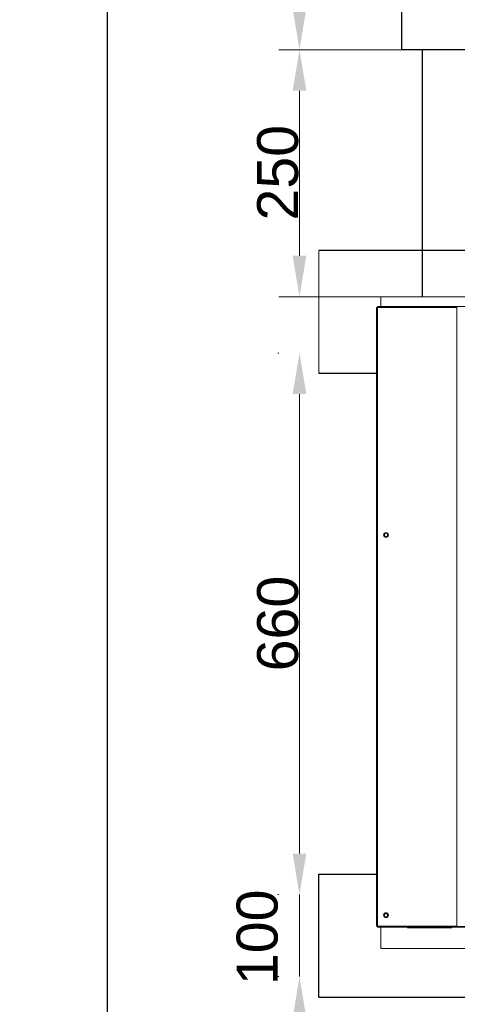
# Model space of a CAD drawing. Header units: millimetres. Extents: x 4 to 3534, y 14 to 98.
# Tile 11 of 161: x 16.566 to 17.1, y 56.291 to 57.491. Entities that reach past the tile are written whole.
import ezdxf

# ---------------------------------------------------------------- set-up
doc = ezdxf.new("R2010")
doc.units = ezdxf.units.MM
doc.header["$MEASUREMENT"] = 0
for name, color, linetype in [('ARQ - EQUIPO CONDENSADORA', 2, 'Continuous'), ('ARQ-DETALHES', 7, 'Continuous'), ('ARQ-ELETROCALHA', 3, 'Continuous')]:
    doc.layers.add(name, color=color, linetype=linetype)
doc.layers.add('ARQ-COTAS', color=1, linetype='Continuous', lineweight=18)
doc.layers.add('Cotas', color=7, linetype='Continuous', lineweight=5)
doc.styles.add('Arial', font='arial.ttf')
doc.styles.add('TimesNewRoman', font='times.ttf')
doc.dimstyles.new('UM_75.000000', dxfattribs={"dimtxt": 0.18, "dimasz": 0.05, "dimexe": 0.1, "dimexo": 0.2, "dimgap": 0, "dimtad": 1, "dimtih": 1, "dimtoh": 1, "dimdec": 1, "dimlfac": 75, "dimzin": 0, "dimdsep": 46, "dimtxsty": 'Standard', "dimblk": 'CLOSED', "dimblk1": 'CLOSED', "dimblk2": 'CLOSED', "dimcen": 0.09, "dimdle": 0.1, "dimadec": 1, "dimazin": 2, "dimtfac": 1, "dimtdec": 4, "dimtofl": 0, "dimtmove": 0, "dimatfit": 3, "dimldrblk": 'CLOSED', "dimfxl": 0, "dimtolj": 1, "dimarcsym": 0})

# ---------------------------------------------------------------- blocks, each defined once
blk = doc.blocks.new('_OBLIQUE')
at = {"color": 0, "linetype": 'ByBlock', "lineweight": -2}
blk.add_line((-0.5, -0.5), (0.5, 0.5), dxfattribs=at)
blk = doc.blocks.new('*D51')
at = {"layer": 'Cotas', "color": 0, "lineweight": -2}
for p, q in [((16.1857, 61.3715), (16.1857, 55.6717)), ((16.473, 61.2715), (16.0857, 61.2715)), ((16.473, 55.7717), (16.0857, 55.7717))]:
    blk.add_line(p, q, dxfattribs=at)
at = {"layer": 'Defpoints', "color": 0}
for p in [(16.673, 61.2715), (16.1857, 55.7717), (16.673, 55.7717)]:
    blk.add_point(p, dxfattribs=at)
at = {"layer": 'Cotas', "color": 0, "lineweight": -2, "xscale": 0.1, "yscale": 0.1, "zscale": 0.1}
for p, rotation in [((16.1857, 61.2715), 90), ((16.1857, 55.7717), 270)]:
    blk.add_blockref('_OBLIQUE', p, dxfattribs=dict(at, rotation=rotation))
at = {"layer": 'Cotas', "color": 7, "insert": (16.0357, 58.5216), "char_height": 0.15, "attachment_point": 5, "rotation": 90, "style": 'TimesNewRoman'}
blk.add_mtext('\\A1;412.5', dxfattribs=at)

msp = doc.modelspace()

# ---------------------------------------------------------------- hatches: boundary and pattern name
at = {"layer": 'ARQ-COTAS', "linetype": 'Continuous'}
for points in [[(16.89929, 57.50418), (16.91595, 57.50418), (16.90762, 57.45418), (16.90762, 57.45418)], [(16.89929, 57.40418), (16.91595, 57.40418), (16.90762, 57.45418), (16.90762, 57.45418)], [(16.89929, 57.20291), (16.91595, 57.20291), (16.90762, 57.15291), (16.90762, 57.15291)], [(16.89929, 57.03436), (16.91595, 57.03436), (16.90762, 57.08436), (16.90762, 57.08436)], [(16.89929, 56.47436), (16.91595, 56.47436), (16.90762, 56.42436), (16.90762, 56.42436)], [(16.89929, 56.47436), (16.91595, 56.47436), (16.90762, 56.42436), (16.90762, 56.42436)], [(16.89929, 56.27436), (16.91595, 56.27436), (16.90762, 56.32436), (16.90762, 56.32436)]]:
    msp.add_hatch(color=256, dxfattribs=at).paths.add_polyline_path(points)

# ---------------------------------------------------------------- linework, layer by layer
at = {"layer": 'ARQ - EQUIPO CONDENSADORA', "color": 7, "linetype": 'Continuous', "lineweight": 15}
for p, q in [((17.9491, 57.15291), (17.007, 57.15291)), ((17.007, 57.14125), (17.007, 57.15291)), ((17.00151, 57.14), (17.00151, 56.386)), ((17.00151, 57.14), (17.00276, 57.14)), ((17.09951, 57.14125), (17.00276, 57.14125)), ((17.00276, 57.14), (17.00276, 57.14125)), ((17.00276, 57.14), (17.00276, 56.386)), ((17.09951, 57.14), (17.00276, 57.14)), ((17.09951, 57.14125), (17.09951, 56.38525)), ((17.85551, 57.14125), (17.09951, 57.14125)), ((17.00276, 56.386), (17.00151, 56.386)), ((17.00276, 56.38475), (17.00276, 56.386)), ((17.09951, 56.386), (17.00276, 56.386)), ((17.95426, 56.38475), (17.00276, 56.38475)), ((17.007, 56.38475), (17.007, 56.35871)), ((17.04, 56.38371), (17.03852, 56.38475)), ((17.09305, 56.38371), (17.04, 56.38371)), ((17.09409, 56.38475), (17.09305, 56.38371)), ((17.09951, 56.38525), (17.16016, 56.38525)), ((17.9491, 56.35871), (17.007, 56.35871))]:
    msp.add_line(p, q, dxfattribs=at)
for centre, radius in [((17.01311, 56.86261), 0.003), ((17.01321, 56.86261), 0.002), ((17.01311, 56.39925), 0.003), ((17.0131, 56.39925), 0.002)]:
    msp.add_circle(centre, radius, dxfattribs=at)
at = {"layer": 'ARQ-COTAS', "color": 7}
for p, q in [((17.1321, 57.45418), (16.88262, 57.45418)), ((17.0321, 57.45418), (16.88262, 57.45418)), ((16.90762, 57.20291), (16.90762, 57.40418)), ((16.93115, 57.20936), (16.93115, 57.05936)), ((17.1321, 57.15291), (16.88262, 57.15291)), ((16.88115, 57.08436), (16.88262, 57.08436)), ((16.90762, 57.03436), (16.90762, 56.47436)), ((16.90762, 56.47436), (16.90762, 56.52436)), ((16.88115, 56.42436), (16.88262, 56.42436)), ((16.88115, 56.42436), (16.88262, 56.42436)), ((16.90762, 56.42436), (16.90762, 56.32436)), ((16.88115, 56.32436), (16.88262, 56.32436))]:
    msp.add_line(p, q, dxfattribs=at)
at = {"layer": 'ARQ-DETALHES', "color": 7}
for p, q in [((16.673, 61.27148), (16.673, 55.77174)), ((21.6882, 57.20936), (16.93115, 57.20936)), ((17.0006, 57.05936), (16.93115, 57.05936)), ((16.93115, 56.44936), (17.0006, 56.44936)), ((16.93115, 56.29936), (16.93115, 56.44936)), ((16.93115, 56.29936), (20.5362, 56.29936))]:
    msp.add_line(p, q, dxfattribs=at)
at = {"layer": 'ARQ-ELETROCALHA', "color": 7}
for p, q in [((17.0321, 57.65418), (17.0321, 57.45418)), ((21.02522, 57.45418), (17.0321, 57.45418)), ((17.0571, 57.45418), (17.0571, 57.15291))]:
    msp.add_line(p, q, dxfattribs=at)

# ---------------------------------------------------------------- texts
at = {"layer": 'ARQ-COTAS', "color": 7, "char_height": 0.05, "width": 0.2788396, "attachment_point": 7, "rotation": 90.00021, "line_spacing_factor": 0.9, "style": 'Arial'}
for s, insert in [('250', (16.90662, 57.24592)), ('660', (16.90662, 56.69645)), ('100', (16.8816, 56.31396))]:
    msp.add_mtext(s, dxfattribs=dict(at, insert=insert))

# ---------------------------------------------------------------- dimensions: what is measured, and where the dimension line sits
at = {"layer": 'Cotas'}
dim = msp.add_linear_dim(base=(16.18566, 55.77174), p1=(16.673, 61.27148), p2=(16.673, 55.77174), angle=90, dimstyle='UM_75.000000', override={"dimtxt": 0.15, "dimasz": 0.1, "dimexe": 0.1, "dimexo": 0.2, "dimtad": 1, "dimtih": 0, "dimtoh": 0, "dimdec": 1, "dimlfac": 75, "dimzin": 8, "dimtxsty": 'TimesNewRoman', "dimblk": 'OBLIQUE', "dimblk1": 'OBLIQUE', "dimblk2": 'OBLIQUE', "dimsah": 1, "dimdle": 0.1, "dimse1": 0, "dimse2": 0, "dimclrt": 7, "dimadec": 1, "dimazin": 3, "dimtmove": 2, "dimldrblk": 'OBLIQUE'}, dxfattribs=at)
dim.commit()
dim.dimension.update_dxf_attribs({"geometry": '*D51', "text_midpoint": (16.03566, 58.52161), "dimtype": 160, "text_rotation": 90})

doc.saveas('drawing.dxf')
